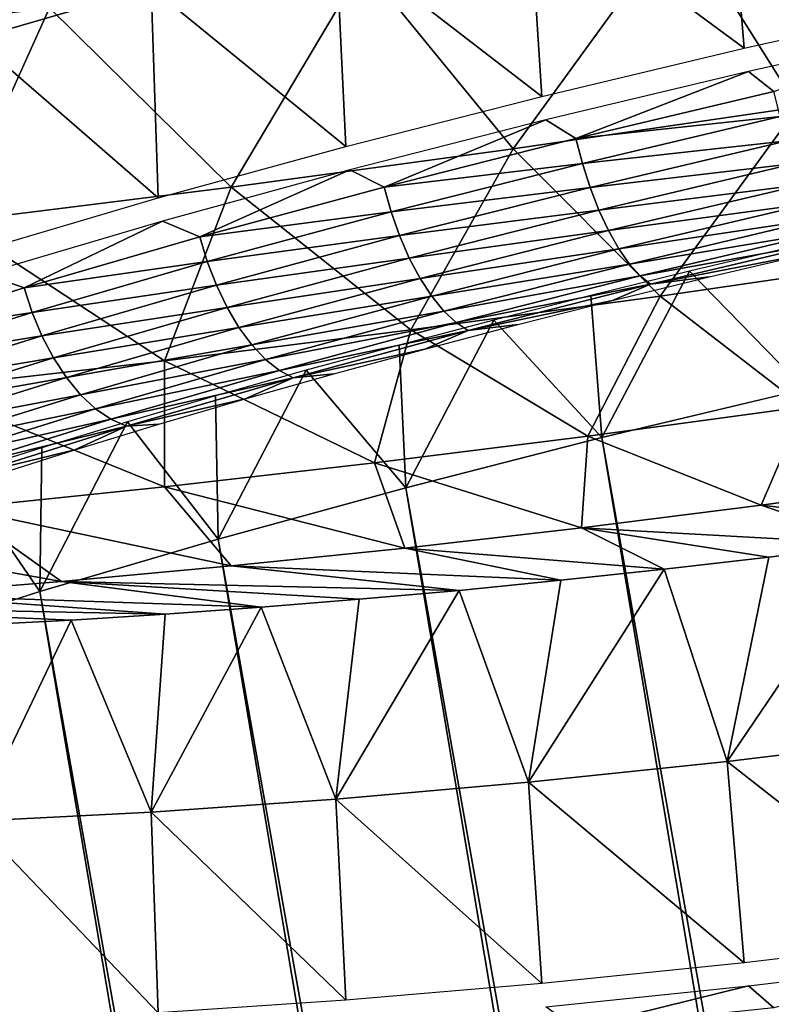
# Model space of a CAD drawing. Header units: millimetres. Extents: x -175 to 37, y -164 to 922.
# Tile 25 of 108: x -152.11 to -150.73, y 876.86 to 878.66. Entities that reach past the tile are written whole.
import ezdxf

# ---------------------------------------------------------------- set-up
doc = ezdxf.new("R2010")
doc.units = ezdxf.units.MM
doc.header["$LTSCALE"] = 65.185185
for name, color, linetype in [('11', 7, 'CONTINUOUS'), ('13', 7, 'CONTINUOUS'), ('4', 7, 'CONTINUOUS'), ('6', 7, 'CONTINUOUS'), ('8', 7, 'CONTINUOUS')]:
    doc.layers.add(name, color=color, linetype=linetype)

msp = doc.modelspace()

# ---------------------------------------------------------------- linework, layer by layer
at = {"layer": '11', "color": 250, "linetype": 'Continuous', "true_color": 0x1c1c1c}
for points in [[(-152.6232, 878.6144, -235.613), (-152.3918, 879.0789, -236.892), (-152.0559, 878.6855, -235.7738), (-152.6232, 878.6144, -235.613)], [(-150.9019, 878.8478, -236.0015), (-150.3187, 878.9387, -236.0676), (-150.6858, 878.5033, -234.8385), (-150.9019, 878.8478, -236.0015)], [(-151.4816, 878.7633, -235.9035), (-150.9019, 878.8478, -236.0015), (-151.2068, 878.4274, -234.7504), (-151.4816, 878.7633, -235.9035)], [(-151.2068, 878.4274, -234.7504), (-150.9019, 878.8478, -236.0015), (-150.6858, 878.5033, -234.8385), (-151.2068, 878.4274, -234.7504)], [(-152.0559, 878.6855, -235.7738), (-151.4816, 878.7633, -235.9035), (-151.723, 878.3574, -234.6338), (-152.0559, 878.6855, -235.7738)], [(-151.723, 878.3574, -234.6338), (-151.4816, 878.7633, -235.9035), (-151.2068, 878.4274, -234.7504), (-151.723, 878.3574, -234.6338)], [(-152.6232, 878.6144, -235.613), (-152.0559, 878.6855, -235.7738), (-152.2329, 878.2935, -234.4892), (-152.6232, 878.6144, -235.613)], [(-152.2329, 878.2935, -234.4892), (-152.0559, 878.6855, -235.7738), (-151.723, 878.3574, -234.6338), (-152.2329, 878.2935, -234.4892)], [(-151.2068, 878.4274, -234.7504), (-150.6858, 878.5033, -234.8385), (-150.9377, 878.1577, -233.5787), (-151.2068, 878.4274, -234.7504)], [(-150.9377, 878.1577, -233.5787), (-150.6858, 878.5033, -234.8385), (-150.477, 878.2248, -233.6566), (-150.9377, 878.1577, -233.5787)], [(-151.723, 878.3574, -234.6338), (-151.2068, 878.4274, -234.7504), (-151.3942, 878.0958, -233.4756), (-151.723, 878.3574, -234.6338)], [(-151.3942, 878.0958, -233.4756), (-151.2068, 878.4274, -234.7504), (-150.9377, 878.1577, -233.5787), (-151.3942, 878.0958, -233.4756)], [(-152.2329, 878.2935, -234.4892), (-151.723, 878.3574, -234.6338), (-151.8451, 878.0393, -233.3478), (-152.2329, 878.2935, -234.4892)], [(-151.8451, 878.0393, -233.3478), (-151.723, 878.3574, -234.6338), (-151.3942, 878.0958, -233.4756), (-151.8451, 878.0393, -233.3478)], [(-152.289, 877.9884, -233.1955), (-152.2329, 878.2935, -234.4892), (-151.8451, 878.0393, -233.3478), (-152.289, 877.9884, -233.1955)], [(-150.9377, 878.1577, -233.5787), (-150.477, 878.2248, -233.6566), (-150.6751, 877.955, -232.3921), (-150.9377, 878.1577, -233.5787)], [(-151.3942, 878.0958, -233.4756), (-150.9377, 878.1577, -233.5787), (-151.0704, 877.9014, -232.3029), (-151.3942, 878.0958, -233.4756)], [(-151.0704, 877.9014, -232.3029), (-150.9377, 878.1577, -233.5787), (-150.6751, 877.955, -232.3921), (-151.0704, 877.9014, -232.3029)], [(-151.8451, 878.0393, -233.3478), (-151.3942, 878.0958, -233.4756), (-151.4609, 877.8525, -232.1922), (-151.8451, 878.0393, -233.3478)], [(-151.4609, 877.8525, -232.1922), (-151.3942, 878.0958, -233.4756), (-151.0704, 877.9014, -232.3029), (-151.4609, 877.8525, -232.1922)], [(-152.289, 877.9884, -233.1955), (-151.8451, 878.0393, -233.3478), (-151.8453, 877.8084, -232.0603), (-152.289, 877.9884, -233.1955)], [(-151.8453, 877.8084, -232.0603), (-151.8451, 878.0393, -233.3478), (-151.4609, 877.8525, -232.1922), (-151.8453, 877.8084, -232.0603)], [(-152.2225, 877.7694, -231.9077), (-152.289, 877.9884, -233.1955), (-151.8453, 877.8084, -232.0603), (-152.2225, 877.7694, -231.9077)], [(-150.7527, 877.7749, -231.1192), (-151.0704, 877.9014, -232.3029), (-150.6751, 877.955, -232.3921), (-150.7527, 877.7749, -231.1192)], [(-150.4198, 877.82, -231.1944), (-150.7527, 877.7749, -231.1192), (-150.6751, 877.955, -232.3921), (-150.4198, 877.82, -231.1944)], [(-151.0815, 877.7337, -231.026), (-151.4609, 877.8525, -232.1922), (-151.0704, 877.9014, -232.3029), (-151.0815, 877.7337, -231.026)], [(-150.7527, 877.7749, -231.1192), (-151.0815, 877.7337, -231.026), (-151.0704, 877.9014, -232.3029), (-150.7527, 877.7749, -231.1192)], [(-151.4053, 877.6966, -230.9149), (-151.8453, 877.8084, -232.0603), (-151.4609, 877.8525, -232.1922), (-151.4053, 877.6966, -230.9149)], [(-151.0815, 877.7337, -231.026), (-151.4053, 877.6966, -230.9149), (-151.4609, 877.8525, -232.1922), (-151.0815, 877.7337, -231.026)], [(-151.723, 877.6637, -230.7864), (-152.2225, 877.7694, -231.9077), (-151.8453, 877.8084, -232.0603), (-151.723, 877.6637, -230.7864)], [(-151.4053, 877.6966, -230.9149), (-151.723, 877.6637, -230.7864), (-151.8453, 877.8084, -232.0603), (-151.4053, 877.6966, -230.9149)], [(-150.7527, 877.7749, -231.1192), (-150.4198, 877.82, -231.1944), (-150.3494, 877.7289, -229.9523), (-150.7527, 877.7749, -231.1192)], [(-151.0815, 877.7337, -231.026), (-150.7527, 877.7749, -231.1192), (-150.5452, 877.7034, -229.9023), (-151.0815, 877.7337, -231.026)], [(-150.5452, 877.7034, -229.9023), (-150.7527, 877.7749, -231.1192), (-150.3494, 877.7289, -229.9523), (-150.5452, 877.7034, -229.9023)], [(-152.0336, 877.6351, -230.6408), (-152.5914, 877.7354, -231.7347), (-152.2225, 877.7694, -231.9077), (-152.0336, 877.6351, -230.6408)], [(-151.723, 877.6637, -230.7864), (-152.0336, 877.6351, -230.6408), (-152.2225, 877.7694, -231.9077), (-151.723, 877.6637, -230.7864)], [(-152.0336, 877.6351, -230.6408), (-152.3362, 877.6109, -230.4785), (-152.5914, 877.7354, -231.7347), (-152.0336, 877.6351, -230.6408)], [(-151.4053, 877.6966, -230.9149), (-151.0815, 877.7337, -231.026), (-150.9307, 877.6577, -229.7789), (-151.4053, 877.6966, -230.9149)], [(-150.9307, 877.6577, -229.7789), (-151.0815, 877.7337, -231.026), (-150.7391, 877.6796, -229.8444), (-150.9307, 877.6577, -229.7789)], [(-150.7391, 877.6796, -229.8444), (-151.0815, 877.7337, -231.026), (-150.5452, 877.7034, -229.9023), (-150.7391, 877.6796, -229.8444)], [(-151.723, 877.6637, -230.7864), (-151.4053, 877.6966, -230.9149), (-151.1197, 877.6375, -229.7058), (-151.723, 877.6637, -230.7864)], [(-151.1197, 877.6375, -229.7058), (-151.4053, 877.6966, -230.9149), (-150.9307, 877.6577, -229.7789), (-151.1197, 877.6375, -229.7058)], [(-152.0336, 877.6351, -230.6408), (-151.723, 877.6637, -230.7864), (-151.3059, 877.6191, -229.6253), (-152.0336, 877.6351, -230.6408)], [(-151.3059, 877.6191, -229.6253), (-151.723, 877.6637, -230.7864), (-151.1197, 877.6375, -229.7058), (-151.3059, 877.6191, -229.6253)], [(-152.3362, 877.6109, -230.4785), (-152.0336, 877.6351, -230.6408), (-151.6685, 877.5881, -229.4423), (-152.3362, 877.6109, -230.4785)], [(-151.6685, 877.5881, -229.4423), (-152.0336, 877.6351, -230.6408), (-151.4889, 877.6027, -229.5374), (-151.6685, 877.5881, -229.4423)], [(-151.4889, 877.6027, -229.5374), (-152.0336, 877.6351, -230.6408), (-151.3059, 877.6191, -229.6253), (-151.4889, 877.6027, -229.5374)], [(-152.63, 877.5912, -230.3001), (-152.3362, 877.6109, -230.4785), (-151.8443, 877.5755, -229.3402), (-152.63, 877.5912, -230.3001)], [(-151.8443, 877.5755, -229.3402), (-152.3362, 877.6109, -230.4785), (-151.6685, 877.5881, -229.4423), (-151.8443, 877.5755, -229.3402)], [(-152.1834, 877.556, -229.1156), (-152.63, 877.5912, -230.3001), (-152.016, 877.5648, -229.2313), (-152.1834, 877.556, -229.1156)], [(-152.016, 877.5648, -229.2313), (-152.63, 877.5912, -230.3001), (-151.8443, 877.5755, -229.3402), (-152.016, 877.5648, -229.2313)]]:
    msp.add_3dface(points, dxfattribs=at)
at = {"layer": '13', "color": 250, "linetype": 'Continuous', "true_color": 0x1c1c1c}
for points in [[(-152.1834, 879.0252, -220.9219), (-152.1924, 878.6287, -220.958), (-151.8699, 878.7223, -220.7525), (-152.1834, 879.0252, -220.9219)], [(-150.8151, 878.9893, -220.299), (-151.1791, 878.9032, -220.422), (-150.7837, 878.6115, -220.258), (-150.8151, 878.9893, -220.299)], [(-150.4027, 878.6963, -220.1594), (-150.8151, 878.9893, -220.299), (-150.7837, 878.6115, -220.258), (-150.4027, 878.6963, -220.1594)], [(-151.1791, 878.9032, -220.422), (-151.5314, 878.814, -220.5735), (-151.1547, 878.523, -220.3872), (-151.1791, 878.9032, -220.422)], [(-150.7837, 878.6115, -220.258), (-151.1791, 878.9032, -220.422), (-151.1547, 878.523, -220.3872), (-150.7837, 878.6115, -220.258)], [(-151.5314, 878.814, -220.5735), (-151.8699, 878.7223, -220.7525), (-151.5131, 878.4314, -220.5461), (-151.5314, 878.814, -220.5735)], [(-151.1547, 878.523, -220.3872), (-151.5314, 878.814, -220.5735), (-151.5131, 878.4314, -220.5461), (-151.1547, 878.523, -220.3872)], [(-151.8699, 878.7223, -220.7525), (-152.1924, 878.6287, -220.958), (-151.8567, 878.3373, -220.7338), (-151.8699, 878.7223, -220.7525)], [(-151.5131, 878.4314, -220.5461), (-151.8699, 878.7223, -220.7525), (-151.8567, 878.3373, -220.7338), (-151.5131, 878.4314, -220.5461)], [(-151.8567, 878.3373, -220.7338), (-152.1924, 878.6287, -220.958), (-152.1832, 878.2412, -220.9489), (-151.8567, 878.3373, -220.7338)], [(-150.7391, 877.6796, -229.8444), (-150.5452, 877.7034, -229.9023), (-150.8151, 877.306, -229.6872), (-150.7391, 877.6796, -229.8444)], [(-150.5452, 877.7034, -229.9023), (-150.4417, 877.3508, -229.8038), (-150.8151, 877.306, -229.6872), (-150.5452, 877.7034, -229.9023)], [(-150.9307, 877.6577, -229.7789), (-150.7391, 877.6796, -229.8444), (-150.8151, 877.306, -229.6872), (-150.9307, 877.6577, -229.7789)], [(-151.1197, 877.6375, -229.7058), (-150.9307, 877.6577, -229.7789), (-151.1791, 877.268, -229.542), (-151.1197, 877.6375, -229.7058)], [(-150.9307, 877.6577, -229.7789), (-150.8151, 877.306, -229.6872), (-151.1791, 877.268, -229.542), (-150.9307, 877.6577, -229.7789)], [(-151.3059, 877.6191, -229.6253), (-151.1197, 877.6375, -229.7058), (-151.1791, 877.268, -229.542), (-151.3059, 877.6191, -229.6253)], [(-151.4889, 877.6027, -229.5374), (-151.3059, 877.6191, -229.6253), (-151.5314, 877.237, -229.3689), (-151.4889, 877.6027, -229.5374)], [(-151.3059, 877.6191, -229.6253), (-151.1791, 877.268, -229.542), (-151.5314, 877.237, -229.3689), (-151.3059, 877.6191, -229.6253)], [(-151.6685, 877.5881, -229.4423), (-151.4889, 877.6027, -229.5374), (-151.5314, 877.237, -229.3689), (-151.6685, 877.5881, -229.4423)], [(-152.016, 877.5648, -229.2313), (-151.8443, 877.5755, -229.3402), (-151.8699, 877.2132, -229.1692), (-152.016, 877.5648, -229.2313)], [(-151.8443, 877.5755, -229.3402), (-151.6685, 877.5881, -229.4423), (-151.8699, 877.2132, -229.1692), (-151.8443, 877.5755, -229.3402)], [(-151.6685, 877.5881, -229.4423), (-151.5314, 877.237, -229.3689), (-151.8699, 877.2132, -229.1692), (-151.6685, 877.5881, -229.4423)], [(-152.1834, 877.556, -229.1156), (-152.016, 877.5648, -229.2313), (-152.1924, 877.1967, -228.944), (-152.1834, 877.556, -229.1156)], [(-152.016, 877.5648, -229.2313), (-151.8699, 877.2132, -229.1692), (-152.1924, 877.1967, -228.944), (-152.016, 877.5648, -229.2313)], [(-150.8151, 877.306, -229.6872), (-150.4417, 877.3508, -229.8038), (-150.4027, 876.9827, -229.7164), (-150.8151, 877.306, -229.6872)], [(-151.1791, 877.268, -229.542), (-150.8151, 877.306, -229.6872), (-150.7837, 876.9375, -229.5945), (-151.1791, 877.268, -229.542)], [(-150.7837, 876.9375, -229.5945), (-150.8151, 877.306, -229.6872), (-150.4027, 876.9827, -229.7164), (-150.7837, 876.9375, -229.5945)], [(-151.5314, 877.237, -229.3689), (-151.1791, 877.268, -229.542), (-151.1547, 876.8994, -229.4426), (-151.5314, 877.237, -229.3689)], [(-151.1547, 876.8994, -229.4426), (-151.1791, 877.268, -229.542), (-150.7837, 876.9375, -229.5945), (-151.1547, 876.8994, -229.4426)], [(-151.8699, 877.2132, -229.1692), (-151.5314, 877.237, -229.3689), (-151.5131, 876.8687, -229.2617), (-151.8699, 877.2132, -229.1692)], [(-151.5131, 876.8687, -229.2617), (-151.5314, 877.237, -229.3689), (-151.1547, 876.8994, -229.4426), (-151.5131, 876.8687, -229.2617)], [(-152.1924, 877.1967, -228.944), (-151.8699, 877.2132, -229.1692), (-151.8567, 876.8456, -229.053), (-152.1924, 877.1967, -228.944)], [(-151.8567, 876.8456, -229.053), (-151.8699, 877.2132, -229.1692), (-151.5131, 876.8687, -229.2617), (-151.8567, 876.8456, -229.053)], [(-152.1832, 876.8303, -228.8179), (-152.1924, 877.1967, -228.944), (-151.8567, 876.8456, -229.053), (-152.1832, 876.8303, -228.8179)]]:
    msp.add_3dface(points, dxfattribs=at)
at = {"layer": '4', "color": 7, "linetype": 'Continuous', "true_color": 0xe0f2ff}
for points in [[(-151.0448, 877.8986, -220.2752), (-144.2199, 839.407, -213.3538), (-150.6738, 877.9871, -220.146), (-151.0448, 877.8986, -220.2752)], [(-151.4032, 877.807, -220.4342), (-144.5712, 839.318, -213.5048), (-151.0448, 877.8986, -220.2752), (-151.4032, 877.807, -220.4342)], [(-144.5712, 839.318, -213.5048), (-144.2199, 839.407, -213.3538), (-151.0448, 877.8986, -220.2752), (-144.5712, 839.318, -213.5048)], [(-151.7468, 877.7129, -220.6218), (-144.9087, 839.2266, -213.6833), (-151.4032, 877.807, -220.4342), (-151.7468, 877.7129, -220.6218)], [(-144.9087, 839.2266, -213.6833), (-144.5712, 839.318, -213.5048), (-151.4032, 877.807, -220.4342), (-144.9087, 839.2266, -213.6833)], [(-152.0733, 877.6168, -220.837), (-145.2304, 839.1332, -213.8882), (-151.7468, 877.7129, -220.6218), (-152.0733, 877.6168, -220.837)], [(-145.2304, 839.1332, -213.8882), (-144.9087, 839.2266, -213.6833), (-151.7468, 877.7129, -220.6218), (-145.2304, 839.1332, -213.8882)], [(-152.3806, 877.5194, -221.0782), (-145.5341, 839.0385, -214.1181), (-152.0733, 877.6168, -220.837), (-152.3806, 877.5194, -221.0782)], [(-145.5341, 839.0385, -214.1181), (-145.2304, 839.1332, -213.8882), (-152.0733, 877.6168, -220.837), (-145.5341, 839.0385, -214.1181)], [(-152.6668, 877.4214, -221.344), (-145.8182, 838.943, -214.3717), (-152.3806, 877.5194, -221.0782), (-152.6668, 877.4214, -221.344)], [(-145.8182, 838.943, -214.3717), (-145.5341, 839.0385, -214.1181), (-152.3806, 877.5194, -221.0782), (-145.8182, 838.943, -214.3717)], [(-152.9299, 877.3233, -221.6327), (-146.0808, 838.8474, -214.6475), (-152.6668, 877.4214, -221.344), (-152.9299, 877.3233, -221.6327)], [(-146.0808, 838.8474, -214.6475), (-145.8182, 838.943, -214.3717), (-152.6668, 877.4214, -221.344), (-146.0808, 838.8474, -214.6475)], [(-153.1682, 877.2259, -221.9422), (-146.3203, 838.7521, -214.9436), (-152.9299, 877.3233, -221.6327), (-153.1682, 877.2259, -221.9422)], [(-146.3203, 838.7521, -214.9436), (-146.0808, 838.8474, -214.6475), (-152.9299, 877.3233, -221.6327), (-146.3203, 838.7521, -214.9436)], [(-153.3802, 877.1296, -222.2707), (-146.5352, 838.6578, -215.2584), (-153.1682, 877.2259, -221.9422), (-153.3802, 877.1296, -222.2707)], [(-146.5352, 838.6578, -215.2584), (-146.3203, 838.7521, -214.9436), (-153.1682, 877.2259, -221.9422), (-146.5352, 838.6578, -215.2584)], [(-153.5646, 877.0352, -222.616), (-146.7242, 838.5651, -215.5897), (-153.3802, 877.1296, -222.2707), (-153.5646, 877.0352, -222.616)], [(-146.7242, 838.5651, -215.5897), (-146.5352, 838.6578, -215.2584), (-153.3802, 877.1296, -222.2707), (-146.7242, 838.5651, -215.5897)], [(-153.7201, 876.9433, -222.9759), (-146.8861, 838.4746, -215.9357), (-153.5646, 877.0352, -222.616), (-153.7201, 876.9433, -222.9759)], [(-146.8861, 838.4746, -215.9357), (-146.7242, 838.5651, -215.5897), (-153.5646, 877.0352, -222.616), (-146.8861, 838.4746, -215.9357)], [(-153.8458, 876.8545, -223.348), (-147.02, 838.3867, -216.2942), (-153.7201, 876.9433, -222.9759), (-153.8458, 876.8545, -223.348)], [(-147.02, 838.3867, -216.2942), (-146.8861, 838.4746, -215.9357), (-153.7201, 876.9433, -222.9759), (-147.02, 838.3867, -216.2942)]]:
    msp.add_3dface(points, dxfattribs=at)
at = {"layer": '6', "color": 7, "linetype": 'Continuous', "true_color": 0xe0f2ff}
for points in [[(-150.8841, 878.2031, -220.4601), (-150.6738, 877.9871, -220.146), (-150.7006, 878.2464, -220.3985), (-150.8841, 878.2031, -220.4601)], [(-151.0648, 878.1589, -220.5293), (-151.0448, 877.8986, -220.2752), (-150.8841, 878.2031, -220.4601), (-151.0648, 878.1589, -220.5293)], [(-151.0448, 877.8986, -220.2752), (-150.6738, 877.9871, -220.146), (-150.8841, 878.2031, -220.4601), (-151.0448, 877.8986, -220.2752)], [(-151.2421, 878.1139, -220.606), (-151.0448, 877.8986, -220.2752), (-151.0648, 878.1589, -220.5293), (-151.2421, 878.1139, -220.606)], [(-151.4159, 878.0682, -220.6901), (-151.4032, 877.807, -220.4342), (-151.2421, 878.1139, -220.606), (-151.4159, 878.0682, -220.6901)], [(-151.4032, 877.807, -220.4342), (-151.0448, 877.8986, -220.2752), (-151.2421, 878.1139, -220.606), (-151.4032, 877.807, -220.4342)], [(-151.5859, 878.0219, -220.7814), (-151.4032, 877.807, -220.4342), (-151.4159, 878.0682, -220.6901), (-151.5859, 878.0219, -220.7814)], [(-151.7517, 877.9751, -220.8797), (-151.7468, 877.7129, -220.6218), (-151.5859, 878.0219, -220.7814), (-151.7517, 877.9751, -220.8797)], [(-151.7468, 877.7129, -220.6218), (-151.4032, 877.807, -220.4342), (-151.5859, 878.0219, -220.7814), (-151.7468, 877.7129, -220.6218)], [(-151.9131, 877.9278, -220.9849), (-151.7468, 877.7129, -220.6218), (-151.7517, 877.9751, -220.8797), (-151.9131, 877.9278, -220.9849)], [(-152.0733, 877.6168, -220.837), (-151.7468, 877.7129, -220.6218), (-151.9131, 877.9278, -220.9849), (-152.0733, 877.6168, -220.837)], [(-152.0699, 877.8801, -221.0969), (-152.0733, 877.6168, -220.837), (-151.9131, 877.9278, -220.9849), (-152.0699, 877.8801, -221.0969)], [(-152.2216, 877.8322, -221.2153), (-152.0733, 877.6168, -220.837), (-152.0699, 877.8801, -221.0969), (-152.2216, 877.8322, -221.2153)], [(-152.3806, 877.5194, -221.0782), (-152.0733, 877.6168, -220.837), (-152.2216, 877.8322, -221.2153), (-152.3806, 877.5194, -221.0782)]]:
    msp.add_3dface(points, dxfattribs=at)
at = {"layer": '8', "color": 250, "linetype": 'Continuous', "true_color": 0x1c1c1c}
for points in [[(-150.3952, 878.6538, -220.1517), (-150.7763, 878.569, -220.2504), (-150.7295, 878.5321, -220.2345), (-150.3952, 878.6538, -220.1517)], [(-150.7763, 878.569, -220.2504), (-151.1472, 878.4805, -220.3796), (-151.0922, 878.4463, -220.357), (-150.7763, 878.569, -220.2504)], [(-150.7295, 878.5321, -220.2345), (-150.7763, 878.569, -220.2504), (-151.0922, 878.4463, -220.357), (-150.7295, 878.5321, -220.2345)], [(-150.7295, 878.5321, -220.2345), (-151.0922, 878.4463, -220.357), (-150.7183, 878.4864, -220.2368), (-150.7295, 878.5321, -220.2345)], [(-151.1472, 878.4805, -220.3796), (-151.5057, 878.3889, -220.5385), (-151.4432, 878.3574, -220.5079), (-151.1472, 878.4805, -220.3796)], [(-151.0922, 878.4463, -220.357), (-151.1472, 878.4805, -220.3796), (-151.4432, 878.3574, -220.5079), (-151.0922, 878.4463, -220.357)], [(-150.7183, 878.4864, -220.2368), (-151.0922, 878.4463, -220.357), (-151.0802, 878.4007, -220.3591), (-150.7183, 878.4864, -220.2368)], [(-150.7183, 878.4864, -220.2368), (-151.0802, 878.4007, -220.3591), (-150.7054, 878.442, -220.2463), (-150.7183, 878.4864, -220.2368)], [(-151.0922, 878.4463, -220.357), (-151.4432, 878.3574, -220.5079), (-151.0802, 878.4007, -220.3591), (-151.0922, 878.4463, -220.357)], [(-150.7054, 878.442, -220.2463), (-151.0802, 878.4007, -220.3591), (-151.066, 878.3567, -220.3681), (-150.7054, 878.442, -220.2463)], [(-150.7054, 878.442, -220.2463), (-151.066, 878.3567, -220.3681), (-150.6911, 878.4002, -220.2625), (-150.7054, 878.442, -220.2463)], [(-151.0802, 878.4007, -220.3591), (-151.4432, 878.3574, -220.5079), (-151.4305, 878.3121, -220.5097), (-151.0802, 878.4007, -220.3591)], [(-151.0802, 878.4007, -220.3591), (-151.4305, 878.3121, -220.5097), (-151.066, 878.3567, -220.3681), (-151.0802, 878.4007, -220.3591)], [(-151.5057, 878.3889, -220.5385), (-151.8492, 878.2948, -220.7262), (-151.7805, 878.266, -220.6863), (-151.5057, 878.3889, -220.5385)], [(-151.4432, 878.3574, -220.5079), (-151.5057, 878.3889, -220.5385), (-151.7805, 878.266, -220.6863), (-151.4432, 878.3574, -220.5079)], [(-150.6911, 878.4002, -220.2625), (-151.066, 878.3567, -220.3681), (-151.0499, 878.3153, -220.3838), (-150.6911, 878.4002, -220.2625)], [(-150.6911, 878.4002, -220.2625), (-151.0499, 878.3153, -220.3838), (-150.6756, 878.3619, -220.2852), (-150.6911, 878.4002, -220.2625)], [(-151.4432, 878.3574, -220.5079), (-151.7805, 878.266, -220.6863), (-151.4305, 878.3121, -220.5097), (-151.4432, 878.3574, -220.5079)], [(-151.066, 878.3567, -220.3681), (-151.4305, 878.3121, -220.5097), (-151.415, 878.2684, -220.5182), (-151.066, 878.3567, -220.3681)], [(-151.066, 878.3567, -220.3681), (-151.415, 878.2684, -220.5182), (-151.0499, 878.3153, -220.3838), (-151.066, 878.3567, -220.3681)], [(-150.6756, 878.3619, -220.2852), (-151.0499, 878.3153, -220.3838), (-151.0322, 878.2775, -220.4057), (-150.6756, 878.3619, -220.2852)], [(-150.6756, 878.3619, -220.2852), (-151.0322, 878.2775, -220.4057), (-150.6595, 878.328, -220.3137), (-150.6756, 878.3619, -220.2852)], [(-151.4305, 878.3121, -220.5097), (-151.7805, 878.266, -220.6863), (-151.767, 878.2209, -220.6877), (-151.4305, 878.3121, -220.5097)], [(-151.4305, 878.3121, -220.5097), (-151.767, 878.2209, -220.6877), (-151.415, 878.2684, -220.5182), (-151.4305, 878.3121, -220.5097)], [(-151.0499, 878.3153, -220.3838), (-151.415, 878.2684, -220.5182), (-151.3971, 878.2274, -220.5331), (-151.0499, 878.3153, -220.3838)], [(-151.0499, 878.3153, -220.3838), (-151.3971, 878.2274, -220.5331), (-151.0322, 878.2775, -220.4057), (-151.0499, 878.3153, -220.3838)], [(-150.6595, 878.328, -220.3137), (-151.0322, 878.2775, -220.4057), (-151.0135, 878.2443, -220.4333), (-150.6595, 878.328, -220.3137)], [(-150.6595, 878.328, -220.3137), (-151.0135, 878.2443, -220.4333), (-150.6431, 878.2995, -220.3474), (-150.6595, 878.328, -220.3137)], [(-151.8492, 878.2948, -220.7262), (-152.1758, 878.1987, -220.9413), (-152.1019, 878.1727, -220.891), (-151.8492, 878.2948, -220.7262)], [(-151.7805, 878.266, -220.6863), (-151.8492, 878.2948, -220.7262), (-152.1019, 878.1727, -220.891), (-151.7805, 878.266, -220.6863)], [(-150.6431, 878.2995, -220.3474), (-151.0135, 878.2443, -220.4333), (-150.9941, 878.2164, -220.4661), (-150.6431, 878.2995, -220.3474)], [(-150.6431, 878.2995, -220.3474), (-150.9941, 878.2164, -220.4661), (-150.6267, 878.2769, -220.3854), (-150.6431, 878.2995, -220.3474)], [(-151.0322, 878.2775, -220.4057), (-151.3971, 878.2274, -220.5331), (-151.3773, 878.1901, -220.5541), (-151.0322, 878.2775, -220.4057)], [(-151.0322, 878.2775, -220.4057), (-151.3773, 878.1901, -220.5541), (-151.0135, 878.2443, -220.4333), (-151.0322, 878.2775, -220.4057)], [(-150.6267, 878.2769, -220.3854), (-150.9941, 878.2164, -220.4661), (-150.9746, 878.1946, -220.503), (-150.6267, 878.2769, -220.3854)], [(-150.6267, 878.2769, -220.3854), (-150.9746, 878.1946, -220.503), (-150.6109, 878.261, -220.4268), (-150.6267, 878.2769, -220.3854)], [(-151.7805, 878.266, -220.6863), (-152.1019, 878.1727, -220.891), (-151.767, 878.2209, -220.6877), (-151.7805, 878.266, -220.6863)], [(-151.415, 878.2684, -220.5182), (-151.767, 878.2209, -220.6877), (-151.7503, 878.1775, -220.6955), (-151.415, 878.2684, -220.5182)], [(-151.415, 878.2684, -220.5182), (-151.7503, 878.1775, -220.6955), (-151.3971, 878.2274, -220.5331), (-151.415, 878.2684, -220.5182)], [(-150.6109, 878.261, -220.4268), (-150.9746, 878.1946, -220.503), (-150.9555, 878.1794, -220.5433), (-150.6109, 878.261, -220.4268)], [(-150.6109, 878.261, -220.4268), (-150.9555, 878.1794, -220.5433), (-150.6683, 878.2353, -220.4925), (-150.6109, 878.261, -220.4268)], [(-151.0135, 878.2443, -220.4333), (-151.3773, 878.1901, -220.5541), (-151.3561, 878.1575, -220.5807), (-151.0135, 878.2443, -220.4333)], [(-151.0135, 878.2443, -220.4333), (-151.3561, 878.1575, -220.5807), (-150.9941, 878.2164, -220.4661), (-151.0135, 878.2443, -220.4333)], [(-151.767, 878.2209, -220.6877), (-152.1019, 878.1727, -220.891), (-152.0877, 878.1278, -220.892), (-151.767, 878.2209, -220.6877)], [(-151.767, 878.2209, -220.6877), (-152.0877, 878.1278, -220.892), (-151.7503, 878.1775, -220.6955), (-151.767, 878.2209, -220.6877)], [(-151.3971, 878.2274, -220.5331), (-151.7503, 878.1775, -220.6955), (-151.7308, 878.137, -220.7095), (-151.3971, 878.2274, -220.5331)], [(-151.3971, 878.2274, -220.5331), (-151.7308, 878.137, -220.7095), (-151.3773, 878.1901, -220.5541), (-151.3971, 878.2274, -220.5331)], [(-150.6683, 878.2353, -220.4925), (-150.9555, 878.1794, -220.5433), (-150.8481, 878.1928, -220.5528), (-150.6683, 878.2353, -220.4925)], [(-150.9941, 878.2164, -220.4661), (-151.3561, 878.1575, -220.5807), (-151.3339, 878.1304, -220.6122), (-150.9941, 878.2164, -220.4661)], [(-150.9941, 878.2164, -220.4661), (-151.3339, 878.1304, -220.6122), (-150.9746, 878.1946, -220.503), (-150.9941, 878.2164, -220.4661)], [(-152.1019, 878.1727, -220.891), (-152.1758, 878.1987, -220.9413), (-152.4054, 878.0781, -221.1208), (-152.1019, 878.1727, -220.891)], [(-151.3773, 878.1901, -220.5541), (-151.7308, 878.137, -220.7095), (-151.7089, 878.1003, -220.7294), (-151.3773, 878.1901, -220.5541)], [(-151.3773, 878.1901, -220.5541), (-151.7089, 878.1003, -220.7294), (-151.3561, 878.1575, -220.5807), (-151.3773, 878.1901, -220.5541)], [(-150.9746, 878.1946, -220.503), (-151.3339, 878.1304, -220.6122), (-151.3114, 878.1094, -220.6478), (-150.9746, 878.1946, -220.503)], [(-150.9746, 878.1946, -220.503), (-151.3114, 878.1094, -220.6478), (-150.9555, 878.1794, -220.5433), (-150.9746, 878.1946, -220.503)], [(-150.8481, 878.1928, -220.5528), (-150.9555, 878.1794, -220.5433), (-151.0249, 878.1495, -220.6206), (-150.8481, 878.1928, -220.5528)], [(-152.1019, 878.1727, -220.891), (-152.4054, 878.0781, -221.1208), (-152.0877, 878.1278, -220.892), (-152.1019, 878.1727, -220.891)], [(-151.7503, 878.1775, -220.6955), (-152.0877, 878.1278, -220.892), (-152.0699, 878.0848, -220.899), (-151.7503, 878.1775, -220.6955)], [(-151.7503, 878.1775, -220.6955), (-152.0699, 878.0848, -220.899), (-151.7308, 878.137, -220.7095), (-151.7503, 878.1775, -220.6955)], [(-150.9555, 878.1794, -220.5433), (-151.3114, 878.1094, -220.6478), (-151.289, 878.095, -220.6867), (-150.9555, 878.1794, -220.5433)], [(-150.9555, 878.1794, -220.5433), (-151.289, 878.095, -220.6867), (-151.0249, 878.1495, -220.6206), (-150.9555, 878.1794, -220.5433)], [(-151.3561, 878.1575, -220.5807), (-151.7089, 878.1003, -220.7294), (-151.6853, 878.0684, -220.7547), (-151.3561, 878.1575, -220.5807)], [(-151.3561, 878.1575, -220.5807), (-151.6853, 878.0684, -220.7547), (-151.3339, 878.1304, -220.6122), (-151.3561, 878.1575, -220.5807)], [(-151.0249, 878.1495, -220.6206), (-151.289, 878.095, -220.6867), (-151.1986, 878.1055, -220.6957), (-151.0249, 878.1495, -220.6206)], [(-151.7308, 878.137, -220.7095), (-152.0699, 878.0848, -220.899), (-152.0487, 878.0447, -220.9121), (-151.7308, 878.137, -220.7095)], [(-151.7308, 878.137, -220.7095), (-152.0487, 878.0447, -220.9121), (-151.7089, 878.1003, -220.7294), (-151.7308, 878.137, -220.7095)], [(-151.3339, 878.1304, -220.6122), (-151.6853, 878.0684, -220.7547), (-151.6604, 878.0419, -220.7848), (-151.3339, 878.1304, -220.6122)], [(-151.3339, 878.1304, -220.6122), (-151.6604, 878.0419, -220.7848), (-151.3114, 878.1094, -220.6478), (-151.3339, 878.1304, -220.6122)], [(-152.0877, 878.1278, -220.892), (-152.4054, 878.0781, -221.1208), (-152.3906, 878.0334, -221.1212), (-152.0877, 878.1278, -220.892)], [(-152.0877, 878.1278, -220.892), (-152.3906, 878.0334, -221.1212), (-152.0699, 878.0848, -220.899), (-152.0877, 878.1278, -220.892)], [(-151.7089, 878.1003, -220.7294), (-152.0487, 878.0447, -220.9121), (-152.0249, 878.0086, -220.9307), (-151.7089, 878.1003, -220.7294)], [(-151.7089, 878.1003, -220.7294), (-152.0249, 878.0086, -220.9307), (-151.6853, 878.0684, -220.7547), (-151.7089, 878.1003, -220.7294)], [(-151.3114, 878.1094, -220.6478), (-151.6604, 878.0419, -220.7848), (-151.6349, 878.0217, -220.8189), (-151.3114, 878.1094, -220.6478)], [(-151.3114, 878.1094, -220.6478), (-151.6349, 878.0217, -220.8189), (-151.289, 878.095, -220.6867), (-151.3114, 878.1094, -220.6478)], [(-151.289, 878.095, -220.6867), (-151.6349, 878.0217, -220.8189), (-151.6094, 878.0082, -220.8561), (-151.289, 878.095, -220.6867)], [(-151.289, 878.095, -220.6867), (-151.6094, 878.0082, -220.8561), (-151.3688, 878.0607, -220.778), (-151.289, 878.095, -220.6867)], [(-151.1986, 878.1055, -220.6957), (-151.289, 878.095, -220.6867), (-151.3688, 878.0607, -220.778), (-151.1986, 878.1055, -220.6957)], [(-152.0699, 878.0848, -220.899), (-152.3906, 878.0334, -221.1212), (-152.3717, 877.9907, -221.1275), (-152.0699, 878.0848, -220.899)], [(-152.0699, 878.0848, -220.899), (-152.3717, 877.9907, -221.1275), (-152.0487, 878.0447, -220.9121), (-152.0699, 878.0848, -220.899)], [(-151.6853, 878.0684, -220.7547), (-152.0249, 878.0086, -220.9307), (-151.9989, 877.9773, -220.9545), (-151.6853, 878.0684, -220.7547)], [(-151.6853, 878.0684, -220.7547), (-151.9989, 877.9773, -220.9545), (-151.6604, 878.0419, -220.7848), (-151.6853, 878.0684, -220.7547)], [(-151.3688, 878.0607, -220.778), (-151.6094, 878.0082, -220.8561), (-151.5353, 878.0154, -220.8674), (-151.3688, 878.0607, -220.778)], [(-152.0487, 878.0447, -220.9121), (-152.3717, 877.9907, -221.1275), (-152.3491, 877.9511, -221.1394), (-152.0487, 878.0447, -220.9121)], [(-152.0487, 878.0447, -220.9121), (-152.3491, 877.9511, -221.1394), (-152.0249, 878.0086, -220.9307), (-152.0487, 878.0447, -220.9121)], [(-151.6604, 878.0419, -220.7848), (-151.9989, 877.9773, -220.9545), (-151.9715, 877.9516, -220.983), (-151.6604, 878.0419, -220.7848)], [(-151.6604, 878.0419, -220.7848), (-151.9715, 877.9516, -220.983), (-151.6349, 878.0217, -220.8189), (-151.6604, 878.0419, -220.7848)], [(-152.0249, 878.0086, -220.9307), (-152.3491, 877.9511, -221.1394), (-152.3234, 877.9155, -221.1566), (-152.0249, 878.0086, -220.9307)], [(-152.0249, 878.0086, -220.9307), (-152.3234, 877.9155, -221.1566), (-151.9989, 877.9773, -220.9545), (-152.0249, 878.0086, -220.9307)], [(-151.6349, 878.0217, -220.8189), (-151.9715, 877.9516, -220.983), (-151.9432, 877.9322, -221.0152), (-151.6349, 878.0217, -220.8189)], [(-151.6349, 878.0217, -220.8189), (-151.9432, 877.9322, -221.0152), (-151.6094, 878.0082, -220.8561), (-151.6349, 878.0217, -220.8189)], [(-151.6094, 878.0082, -220.8561), (-151.9432, 877.9322, -221.0152), (-151.9148, 877.9195, -221.0506), (-151.6094, 878.0082, -220.8561)], [(-151.6094, 878.0082, -220.8561), (-151.9148, 877.9195, -221.0506), (-151.6977, 877.9696, -220.9636), (-151.6094, 878.0082, -220.8561)], [(-151.5353, 878.0154, -220.8674), (-151.6094, 878.0082, -220.8561), (-151.6977, 877.9696, -220.9636), (-151.5353, 878.0154, -220.8674)], [(-151.9989, 877.9773, -220.9545), (-152.3234, 877.9155, -221.1566), (-152.2952, 877.8849, -221.1788), (-151.9989, 877.9773, -220.9545)], [(-151.9989, 877.9773, -220.9545), (-152.2952, 877.8849, -221.1788), (-151.9715, 877.9516, -220.983), (-151.9989, 877.9773, -220.9545)], [(-151.6977, 877.9696, -220.9636), (-151.9148, 877.9195, -221.0506), (-151.8557, 877.9233, -221.0667), (-151.6977, 877.9696, -220.9636)], [(-151.9715, 877.9516, -220.983), (-152.2952, 877.8849, -221.1788), (-152.2653, 877.86, -221.2054), (-151.9715, 877.9516, -220.983)], [(-151.9715, 877.9516, -220.983), (-152.2653, 877.86, -221.2054), (-151.9432, 877.9322, -221.0152), (-151.9715, 877.9516, -220.983)], [(-151.9432, 877.9322, -221.0152), (-152.2653, 877.86, -221.2054), (-152.2344, 877.8414, -221.2357), (-151.9432, 877.9322, -221.0152)], [(-151.9432, 877.9322, -221.0152), (-152.2344, 877.8414, -221.2357), (-151.9148, 877.9195, -221.0506), (-151.9432, 877.9322, -221.0152)], [(-151.9148, 877.9195, -221.0506), (-152.2344, 877.8414, -221.2357), (-152.2032, 877.8296, -221.2689), (-151.9148, 877.9195, -221.0506)], [(-151.9148, 877.9195, -221.0506), (-152.2032, 877.8296, -221.2689), (-152.0092, 877.8766, -221.1763), (-151.9148, 877.9195, -221.0506)], [(-151.8557, 877.9233, -221.0667), (-151.9148, 877.9195, -221.0506), (-152.0092, 877.8766, -221.1763), (-151.8557, 877.9233, -221.0667)], [(-152.0092, 877.8766, -221.1763), (-152.2032, 877.8296, -221.2689), (-152.1578, 877.8296, -221.2923), (-152.0092, 877.8766, -221.1763)], [(-150.7763, 876.895, -229.5868), (-150.3952, 876.9402, -229.7088), (-150.7295, 876.8548, -229.5889), (-150.7763, 876.895, -229.5868)], [(-151.1472, 876.8569, -229.4349), (-150.7763, 876.895, -229.5868), (-151.0922, 876.8169, -229.4442), (-151.1472, 876.8569, -229.4349)], [(-151.0922, 876.8169, -229.4442), (-150.7763, 876.895, -229.5868), (-150.7295, 876.8548, -229.5889), (-151.0922, 876.8169, -229.4442)]]:
    msp.add_3dface(points, dxfattribs=at)

doc.saveas('drawing.dxf')
